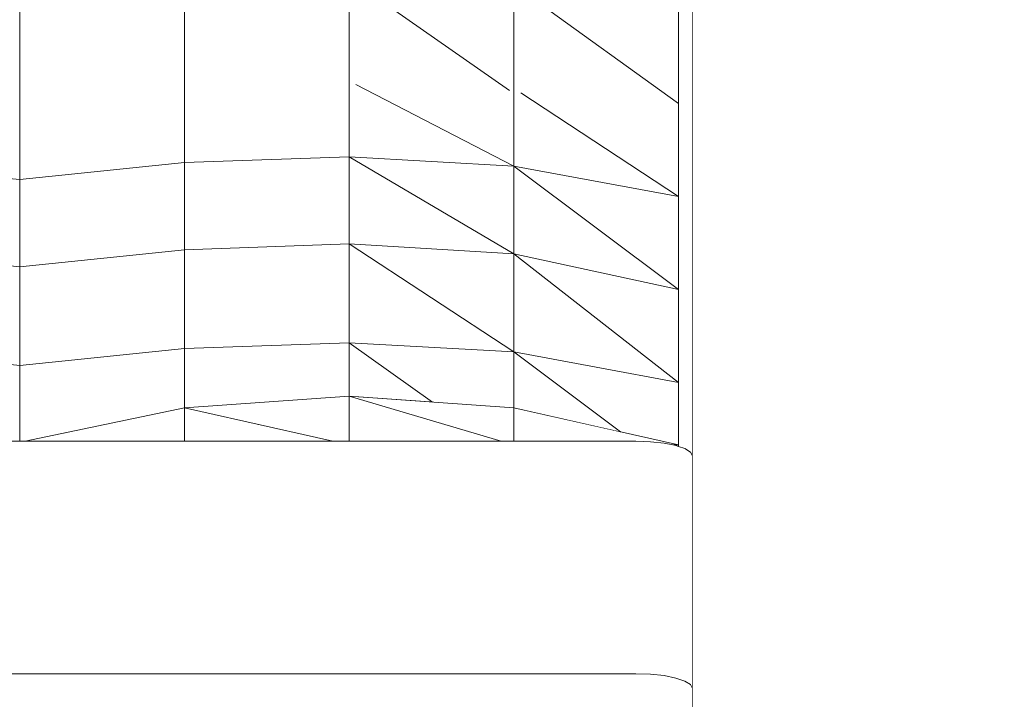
# Model space of a CAD drawing. Header units: millimetres. Extents: x -30280 to 100171, y -17460 to 4378.
# Tile 216 of 256: x 76127 to 76405, y -9442 to -9250. Entities that reach past the tile are written whole.
import ezdxf

# ---------------------------------------------------------------- set-up
doc = ezdxf.new("R2010")
doc.units = ezdxf.units.MM
doc.header["$MEASUREMENT"] = 0
doc.linetypes.add('Wipeout_Contour', pattern=[1000, 0, -1000])
doc.layers.add('Nuevo_09_EI_Mobiliari general', color=7, linetype='Continuous')
doc.layers.add('Nuevo_Ventanas Archicad', color=7, linetype='Continuous')
doc.layers.add('Nuevo_09_EI_Mobiliari general_Pluma_Nº__1', color=7, linetype='Continuous', lineweight=5)

# ---------------------------------------------------------------- blocks, each defined once
blk = doc.blocks.new('Elem Sección_286_3', base_point=(91863.52, -13459.98))
at = {"color": 254, "linetype": 'Wipeout_Contour', "lineweight": 0, "ltscale": 306672.569847}
blk.add_wipeout([(76080.86, -9270.03), (76080.86, -9290.84), (76127.36, -9295.63), (76127.36, -9274.18)], dxfattribs=at).dxf.layer = 'Nuevo_09_EI_Mobiliari general'
at = {"color": 254, "linetype": 'Wipeout_Contour', "lineweight": 0, "ltscale": 230423.957705}
blk.add_wipeout([(76220.36, -9369.55), (76263.36, -9369.55), (76220.36, -9356.83)], dxfattribs=at).dxf.layer = 'Nuevo_09_EI_Mobiliari general'
at = {"color": 254, "linetype": 'Wipeout_Contour', "lineweight": 0, "ltscale": 230284.81133}
blk.add_wipeout([(76215.77, -9369.55), (76173.86, -9360.11), (76173.86, -9369.55)], dxfattribs=at).dxf.layer = 'Nuevo_09_EI_Mobiliari general'
at = {"color": 254, "linetype": 'Wipeout_Contour', "lineweight": 0, "ltscale": 538085.724625}
blk.add_wipeout([(76266.86, -9360.11), (76266.86, -9369.55), (76301.36, -9369.55), (76305.5, -9369.69), (76309.36, -9370.1), (76311.78, -9370.58), (76313.36, -9370.58)], dxfattribs=at).dxf.layer = 'Nuevo_09_EI_Mobiliari general'
at = {"color": 254, "linetype": 'Wipeout_Contour', "lineweight": 0, "ltscale": 307578.202165}
blk.add_wipeout([(76317.36, -9373.69), (76316.82, -9372.62), (76316.82, -9438.27), (76317.36, -9439.34)], dxfattribs=at).dxf.layer = 'Nuevo_09_EI_Mobiliari general'
at = {"color": 254, "linetype": 'Wipeout_Contour', "lineweight": 0, "ltscale": 306683.664633}
blk.add_wipeout([(76080.86, -9290.84), (76080.86, -9315.45), (76127.36, -9320.24), (76127.36, -9295.63)], dxfattribs=at).dxf.layer = 'Nuevo_09_EI_Mobiliari general'
at = {"color": 254, "linetype": 'Wipeout_Contour', "lineweight": 0, "ltscale": 307307.760175}
blk.add_wipeout([(76220.36, -9356.83), (76263.36, -9369.55), (76266.86, -9369.55), (76266.86, -9360.11)], dxfattribs=at).dxf.layer = 'Nuevo_09_EI_Mobiliari general'
at = {"color": 254, "linetype": 'Wipeout_Contour', "lineweight": 0, "ltscale": 307543.281139}
blk.add_wipeout([(76313.36, -9370.58), (76311.78, -9370.58), (76312.68, -9370.76), (76313.36, -9370.99)], dxfattribs=at).dxf.layer = 'Nuevo_09_EI_Mobiliari general'
at = {"color": 254, "linetype": 'Wipeout_Contour', "lineweight": 0, "ltscale": 307573.440897}
blk.add_wipeout([(76316.82, -9438.27), (76316.82, -9372.62), (76315.22, -9371.62), (76315.22, -9437.27)], dxfattribs=at).dxf.layer = 'Nuevo_09_EI_Mobiliari general'
at = {"color": 254, "linetype": 'Wipeout_Contour', "lineweight": 0, "ltscale": 306696.425046}
blk.add_wipeout([(76080.86, -9315.45), (76080.86, -9343.33), (76127.36, -9348.12), (76127.36, -9320.24)], dxfattribs=at).dxf.layer = 'Nuevo_09_EI_Mobiliari general'
at = {"color": 254, "linetype": 'Wipeout_Contour', "lineweight": 0, "ltscale": 230546.636265}
blk.add_wipeout([(76266.86, -9344.29), (76266.86, -9360.11), (76297.02, -9366.91)], dxfattribs=at).dxf.layer = 'Nuevo_09_EI_Mobiliari general'
at = {"color": 254, "linetype": 'Wipeout_Contour', "lineweight": 0, "ltscale": 307122.083617}
blk.add_wipeout([(76220.36, -9356.83), (76173.86, -9360.11), (76215.77, -9369.55), (76220.36, -9369.55)], dxfattribs=at).dxf.layer = 'Nuevo_09_EI_Mobiliari general'
at = {"color": 254, "linetype": 'Wipeout_Contour', "lineweight": 0, "ltscale": 307564.766993}
blk.add_wipeout([(76315.22, -9437.27), (76315.22, -9371.62), (76312.68, -9370.76), (76312.68, -9436.41)], dxfattribs=at).dxf.layer = 'Nuevo_09_EI_Mobiliari general'
at = {"color": 254, "linetype": 'Wipeout_Contour', "lineweight": 0, "ltscale": 230399.915663}
blk.add_wipeout([(76220.36, -9341.7), (76220.36, -9356.83), (76243.93, -9358.5)], dxfattribs=at).dxf.layer = 'Nuevo_09_EI_Mobiliari general'
at = {"color": 254, "linetype": 'Wipeout_Contour', "lineweight": 0, "ltscale": 230197.582694}
blk.add_wipeout([(76173.86, -9360.11), (76128.88, -9369.55), (76173.86, -9369.55)], dxfattribs=at).dxf.layer = 'Nuevo_09_EI_Mobiliari general'
at = {"color": 254, "linetype": 'Wipeout_Contour', "lineweight": 0, "ltscale": 307552.77154}
blk.add_wipeout([(76312.68, -9436.41), (76312.68, -9370.76), (76309.36, -9370.1), (76309.36, -9435.75)], dxfattribs=at).dxf.layer = 'Nuevo_09_EI_Mobiliari general'
at = {"color": 254, "linetype": 'Wipeout_Contour', "lineweight": 0, "ltscale": 307538.271993}
blk.add_wipeout([(76309.36, -9435.75), (76309.36, -9370.1), (76305.5, -9369.69), (76305.5, -9435.34)], dxfattribs=at).dxf.layer = 'Nuevo_09_EI_Mobiliari general'
at = {"color": 254, "linetype": 'Wipeout_Contour', "lineweight": 0, "ltscale": 307522.256467}
blk.add_wipeout([(76305.5, -9435.34), (76305.5, -9369.69), (76301.36, -9369.55), (76301.36, -9435.2)], dxfattribs=at).dxf.layer = 'Nuevo_09_EI_Mobiliari general'
at = {"color": 254, "linetype": 'Wipeout_Contour', "lineweight": 0, "ltscale": 306084.915123}
blk.add_wipeout([(75581.36, -9435.2), (76301.36, -9435.2), (76301.36, -9369.55), (75581.36, -9369.55)], dxfattribs=at).dxf.layer = 'Nuevo_09_EI_Mobiliari general'
at = {"color": 254, "linetype": 'Wipeout_Contour', "lineweight": 0, "ltscale": 384350.358632}
blk.add_wipeout([(76313.36, -9352.91), (76266.86, -9344.29), (76297.02, -9366.91), (76300.34, -9367.65), (76313.36, -9370.58)], dxfattribs=at).dxf.layer = 'Nuevo_09_EI_Mobiliari general'
at = {"color": 254, "linetype": 'Wipeout_Contour', "lineweight": 0, "ltscale": 3979395.991536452}
blk.add_wipeout([(75565.36, -9439.34), (75565.36, -9508.54), (75581.36, -9508.54), (75581.36, -9446.58), (75631.36, -9446.58), (75631.36, -9445.52), (75679.06, -9445.52), (75679.06, -9446.58), (75713.12, -9446.58), (75713.12, -9445.52), (75760.81, -9445.52), (75760.81, -9446.58), (75794.88, -9446.58), (75794.88, -9445.52), (75842.57, -9445.52), (75842.57, -9446.58), (75876.64, -9446.58), (75876.64, -9445.52), (75924.33, -9445.52), (75924.33, -9446.58), (75958.4, -9446.58), (75958.4, -9445.52), (76006.09, -9445.52), (76006.09, -9446.58), (76040.16, -9446.58), (76040.16, -9445.52), (76087.85, -9445.52), (76087.85, -9446.58), (76121.91, -9446.58), (76121.91, -9445.52), (76169.61, -9445.52), (76169.61, -9446.58), (76203.67, -9446.58), (76203.67, -9445.52), (76251.36, -9445.52), (76251.36, -9446.58), (76301.36, -9446.58), (76301.36, -9508.54), (76317.36, -9508.54), (76317.36, -9439.34), (76316.82, -9438.27), (76315.22, -9437.27), (76312.68, -9436.41), (76309.36, -9435.75), (76305.5, -9435.34), (76301.36, -9435.2), (75581.36, -9435.2), (75577.22, -9435.34), (75573.36, -9435.75), (75570.05, -9436.41), (75567.51, -9437.27), (75565.91, -9438.27)], dxfattribs=at).dxf.layer = 'Nuevo_09_EI_Mobiliari general'
at = {"layer": 'Nuevo_09_EI_Mobiliari general_Pluma_Nº__1', "color": 7, "linetype": 'Continuous', "lineweight": 5}
for p, q in [((76305.5, -9369.69), (76301.36, -9369.55)), ((76309.36, -9370.1), (76305.5, -9369.69)), ((76311.78, -9370.58), (76309.36, -9370.1)), ((76301.36, -9435.2), (75581.36, -9435.2)), ((76305.5, -9435.34), (76301.36, -9435.2)), ((76309.36, -9435.75), (76305.5, -9435.34)), ((76312.68, -9436.41), (76309.36, -9435.75)), ((76315.22, -9437.27), (76312.68, -9436.41)), ((76316.82, -9438.27), (76315.22, -9437.27)), ((76317.36, -9439.34), (76316.82, -9438.27)), ((76317.36, -9508.54), (76317.36, -9439.34))]:
    blk.add_line(p, q, dxfattribs=at)
at = {"color": 254, "linetype": 'Wipeout_Contour', "lineweight": 0, "ltscale": 307282.59407}
blk.add_wipeout([(76220.36, -9341.7), (76243.93, -9358.5), (76266.86, -9360.11), (76266.86, -9344.29)], dxfattribs=at).dxf.layer = 'Nuevo_09_EI_Mobiliari general'
at = {"layer": 'Nuevo_09_EI_Mobiliari general_Pluma_Nº__1', "color": 7, "linetype": 'Continuous', "lineweight": 5}
blk.add_line((76266.86, -9369.55), (76266.86, -9360.11), dxfattribs=at)
at = {"color": 254, "linetype": 'Wipeout_Contour', "lineweight": 0, "ltscale": 230555.867497}
blk.add_wipeout([(76313.36, -9352.91), (76266.86, -9316.57), (76266.86, -9344.29)], dxfattribs=at).dxf.layer = 'Nuevo_09_EI_Mobiliari general'
at = {"color": 254, "linetype": 'Wipeout_Contour', "lineweight": 0, "ltscale": 307074.754382}
blk.add_wipeout([(76173.86, -9360.11), (76220.36, -9356.83), (76220.36, -9341.7), (76173.86, -9343.33)], dxfattribs=at).dxf.layer = 'Nuevo_09_EI_Mobiliari general'
at = {"layer": 'Nuevo_09_EI_Mobiliari general_Pluma_Nº__1', "color": 7, "linetype": 'Continuous', "lineweight": 5}
for p in [(76266.86, -9360.11), (76220.36, -9369.55), (76263.36, -9369.55)]:
    blk.add_line(p, (76220.36, -9356.83), dxfattribs=at)
at = {"color": 254, "linetype": 'Wipeout_Contour', "lineweight": 0, "ltscale": 230598.831764}
blk.add_wipeout([(76313.36, -9352.91), (76313.36, -9326.67), (76266.86, -9316.57)], dxfattribs=at).dxf.layer = 'Nuevo_09_EI_Mobiliari general'
at = {"color": 254, "linetype": 'Wipeout_Contour', "lineweight": 0, "ltscale": 383596.282087}
blk.add_wipeout([(76127.36, -9348.12), (76127.36, -9369.55), (76128.88, -9369.55), (76173.86, -9360.11), (76173.86, -9343.33)], dxfattribs=at).dxf.layer = 'Nuevo_09_EI_Mobiliari general'
at = {"layer": 'Nuevo_09_EI_Mobiliari general_Pluma_Nº__1', "color": 7, "linetype": 'Continuous', "lineweight": 5}
for p, q in [((76220.36, -9356.83), (76173.86, -9360.11)), ((76173.86, -9360.11), (76128.88, -9369.55)), ((76173.86, -9369.55), (76173.86, -9360.11)), ((76215.77, -9369.55), (76173.86, -9360.11)), ((76301.36, -9369.55), (75581.36, -9369.55))]:
    blk.add_line(p, q, dxfattribs=at)
at = {"color": 254, "linetype": 'Wipeout_Contour', "lineweight": 0, "ltscale": 230415.721356}
blk.add_wipeout([(76220.36, -9341.7), (76266.86, -9344.29), (76220.36, -9313.82)], dxfattribs=at).dxf.layer = 'Nuevo_09_EI_Mobiliari general'
at = {"color": 254, "linetype": 'Wipeout_Contour', "lineweight": 0, "ltscale": 230457.733025}
blk.add_wipeout([(76266.86, -9316.57), (76220.36, -9313.82), (76266.86, -9344.29)], dxfattribs=at).dxf.layer = 'Nuevo_09_EI_Mobiliari general'
at = {"layer": 'Nuevo_09_EI_Mobiliari general_Pluma_Nº__1', "color": 7, "linetype": 'Continuous', "lineweight": 5}
for p in [(76266.86, -9360.11), (76297.02, -9366.91)]:
    blk.add_line(p, (76266.86, -9344.29), dxfattribs=at)
at = {"color": 254, "linetype": 'Wipeout_Contour', "lineweight": 0, "ltscale": 230546.306983}
blk.add_wipeout([(76313.36, -9326.67), (76266.86, -9291.8), (76266.86, -9316.57)], dxfattribs=at).dxf.layer = 'Nuevo_09_EI_Mobiliari general'
at = {"color": 254, "linetype": 'Wipeout_Contour', "lineweight": 0, "ltscale": 307064.101535}
blk.add_wipeout([(76220.36, -9341.7), (76220.36, -9313.82), (76173.86, -9315.45), (76173.86, -9343.33)], dxfattribs=at).dxf.layer = 'Nuevo_09_EI_Mobiliari general'
at = {"layer": 'Nuevo_09_EI_Mobiliari general_Pluma_Nº__1', "color": 7, "linetype": 'Continuous', "lineweight": 5}
for p in [(76266.86, -9344.29), (76220.36, -9356.83), (76243.93, -9358.5)]:
    blk.add_line(p, (76220.36, -9341.7), dxfattribs=at)
at = {"color": 254, "linetype": 'Wipeout_Contour', "lineweight": 0, "ltscale": 230589.459968}
blk.add_wipeout([(76313.36, -9326.67), (76313.36, -9300.42), (76266.86, -9291.8)], dxfattribs=at).dxf.layer = 'Nuevo_09_EI_Mobiliari general'
at = {"color": 254, "linetype": 'Wipeout_Contour', "lineweight": 0, "ltscale": 306881.043865}
blk.add_wipeout([(76173.86, -9343.33), (76173.86, -9315.45), (76127.36, -9320.24), (76127.36, -9348.12)], dxfattribs=at).dxf.layer = 'Nuevo_09_EI_Mobiliari general'
at = {"layer": 'Nuevo_09_EI_Mobiliari general_Pluma_Nº__1', "color": 7, "linetype": 'Continuous', "lineweight": 5}
for p, q in [((76220.36, -9341.7), (76173.86, -9343.33)), ((76080.86, -9343.33), (76127.36, -9348.12)), ((76173.86, -9343.33), (76127.36, -9348.12)), ((76173.86, -9360.11), (76173.86, -9343.33)), ((76127.36, -9348.12), (76127.36, -9369.55))]:
    blk.add_line(p, q, dxfattribs=at)
at = {"color": 254, "linetype": 'Wipeout_Contour', "lineweight": 0, "ltscale": 230405.985987}
blk.add_wipeout([(76220.36, -9313.82), (76266.86, -9316.57), (76220.36, -9289.21)], dxfattribs=at).dxf.layer = 'Nuevo_09_EI_Mobiliari general'
at = {"color": 254, "linetype": 'Wipeout_Contour', "lineweight": 0, "ltscale": 230448.386268}
blk.add_wipeout([(76266.86, -9291.8), (76220.36, -9289.21), (76266.86, -9316.57)], dxfattribs=at).dxf.layer = 'Nuevo_09_EI_Mobiliari general'
at = {"layer": 'Nuevo_09_EI_Mobiliari general_Pluma_Nº__1', "color": 7, "linetype": 'Continuous', "lineweight": 5}
blk.add_line((76266.86, -9344.29), (76266.86, -9316.57), dxfattribs=at)
at = {"color": 254, "linetype": 'Wipeout_Contour', "lineweight": 0, "ltscale": 307368.221667}
blk.add_wipeout([(76266.86, -9270.45), (76266.86, -9291.8), (76313.36, -9300.42), (76268.85, -9271.17)], dxfattribs=at).dxf.layer = 'Nuevo_09_EI_Mobiliari general'
at = {"color": 254, "linetype": 'Wipeout_Contour', "lineweight": 0, "ltscale": 307051.360794}
blk.add_wipeout([(76220.36, -9313.82), (76220.36, -9289.21), (76173.86, -9290.84), (76173.86, -9315.45)], dxfattribs=at).dxf.layer = 'Nuevo_09_EI_Mobiliari general'
at = {"layer": 'Nuevo_09_EI_Mobiliari general_Pluma_Nº__1', "color": 7, "linetype": 'Continuous', "lineweight": 5}
for p in [(76266.86, -9316.57), (76220.36, -9341.7), (76266.86, -9344.29)]:
    blk.add_line(p, (76220.36, -9313.82), dxfattribs=at)
at = {"color": 254, "linetype": 'Wipeout_Contour', "lineweight": 0, "ltscale": 307181.668189}
blk.add_wipeout([(76220.36, -9268.61), (76220.36, -9289.21), (76266.86, -9291.8), (76222.28, -9268.74)], dxfattribs=at).dxf.layer = 'Nuevo_09_EI_Mobiliari general'
at = {"color": 254, "linetype": 'Wipeout_Contour', "lineweight": 0, "ltscale": 230582.567449}
blk.add_wipeout([(76268.85, -9271.17), (76313.36, -9300.42), (76313.36, -9274.18)], dxfattribs=at).dxf.layer = 'Nuevo_09_EI_Mobiliari general'
at = {"color": 254, "linetype": 'Wipeout_Contour', "lineweight": 0, "ltscale": 306868.291127}
blk.add_wipeout([(76173.86, -9315.45), (76173.86, -9290.84), (76127.36, -9295.63), (76127.36, -9320.24)], dxfattribs=at).dxf.layer = 'Nuevo_09_EI_Mobiliari general'
at = {"layer": 'Nuevo_09_EI_Mobiliari general_Pluma_Nº__1', "color": 7, "linetype": 'Continuous', "lineweight": 5}
for p, q in [((76220.36, -9313.82), (76173.86, -9315.45)), ((76080.86, -9315.45), (76127.36, -9320.24)), ((76173.86, -9315.45), (76127.36, -9320.24)), ((76173.86, -9343.33), (76173.86, -9315.45)), ((76127.36, -9320.24), (76127.36, -9348.12))]:
    blk.add_line(p, q, dxfattribs=at)
at = {"color": 254, "linetype": 'Wipeout_Contour', "lineweight": 0, "ltscale": 307040.388791}
blk.add_wipeout([(76220.36, -9289.21), (76220.36, -9268.61), (76173.86, -9270.03), (76173.86, -9290.84)], dxfattribs=at).dxf.layer = 'Nuevo_09_EI_Mobiliari general'
at = {"color": 254, "linetype": 'Wipeout_Contour', "lineweight": 0, "ltscale": 307268.732507}
blk.add_wipeout([(76265.65, -9270.43), (76222.28, -9268.74), (76266.86, -9291.8), (76266.86, -9270.45)], dxfattribs=at).dxf.layer = 'Nuevo_09_EI_Mobiliari general'
at = {"layer": 'Nuevo_09_EI_Mobiliari general_Pluma_Nº__1', "color": 7, "linetype": 'Continuous', "lineweight": 5}
for p, q in [((76266.86, -9291.8), (76220.36, -9289.21)), ((76220.36, -9313.82), (76220.36, -9289.21)), ((76266.86, -9316.57), (76220.36, -9289.21)), ((76266.86, -9316.57), (76266.86, -9291.8))]:
    blk.add_line(p, q, dxfattribs=at)
at = {"color": 254, "linetype": 'Wipeout_Contour', "lineweight": 0, "ltscale": 307358.999752}
blk.add_wipeout([(76266.86, -9240.56), (76266.86, -9270.45), (76268.85, -9271.17), (76313.36, -9274.18)], dxfattribs=at).dxf.layer = 'Nuevo_09_EI_Mobiliari general'
at = {"color": 254, "linetype": 'Wipeout_Contour', "lineweight": 0, "ltscale": 306857.202968}
blk.add_wipeout([(76173.86, -9290.84), (76173.86, -9270.03), (76127.36, -9274.18), (76127.36, -9295.63)], dxfattribs=at).dxf.layer = 'Nuevo_09_EI_Mobiliari general'
at = {"layer": 'Nuevo_09_EI_Mobiliari general_Pluma_Nº__1', "color": 7, "linetype": 'Continuous', "lineweight": 5}
for p, q in [((76220.36, -9289.21), (76173.86, -9290.84)), ((76080.86, -9290.84), (76127.36, -9295.63)), ((76173.86, -9290.84), (76127.36, -9295.63)), ((76173.86, -9315.45), (76173.86, -9290.84)), ((76127.36, -9295.63), (76127.36, -9320.24))]:
    blk.add_line(p, q, dxfattribs=at)
at = {"color": 254, "linetype": 'Wipeout_Contour', "lineweight": 0, "ltscale": 230570.400091}
blk.add_wipeout([(76313.36, -9274.18), (76313.36, -9246.36), (76266.86, -9240.56)], dxfattribs=at).dxf.layer = 'Nuevo_09_EI_Mobiliari general'
at = {"color": 254, "linetype": 'Wipeout_Contour', "lineweight": 0, "ltscale": 461221.232214}
blk.add_wipeout([(76313.36, -9162.92), (76313.36, -9218.55), (76313.36, -9246.36), (76313.36, -9274.18), (76317.36, -9274.18), (76317.36, -9162.92)], dxfattribs=at).dxf.layer = 'Nuevo_09_EI_Mobiliari general'
at = {"color": 254, "linetype": 'Wipeout_Contour', "lineweight": 0, "ltscale": 307171.925556}
blk.add_wipeout([(76220.36, -9268.61), (76222.28, -9268.74), (76265.65, -9270.43), (76220.36, -9238.82)], dxfattribs=at).dxf.layer = 'Nuevo_09_EI_Mobiliari general'
at = {"color": 254, "linetype": 'Wipeout_Contour', "lineweight": 0, "ltscale": 307257.152811}
blk.add_wipeout([(76266.86, -9240.56), (76220.36, -9238.82), (76265.65, -9270.43), (76266.86, -9270.45)], dxfattribs=at).dxf.layer = 'Nuevo_09_EI_Mobiliari general'
at = {"color": 254, "linetype": 'Wipeout_Contour', "lineweight": 0, "ltscale": 538199.905171}
blk.add_wipeout([(76317.36, -9274.18), (76313.36, -9274.18), (76313.36, -9370.99), (76315.22, -9371.62), (76316.82, -9372.62), (76317.27, -9373.51), (76317.36, -9373.69)], dxfattribs=at).dxf.layer = 'Nuevo_09_EI_Mobiliari general'
at = {"layer": 'Nuevo_09_EI_Mobiliari general_Pluma_Nº__1', "color": 7, "linetype": 'Continuous', "lineweight": 5}
for p, q in [((76317.36, -9162.92), (76317.36, -9274.18)), ((76266.86, -9270.45), (76266.86, -9240.56)), ((76313.36, -9274.18), (76266.86, -9240.56)), ((76313.36, -9274.18), (76313.36, -9246.36)), ((76266.86, -9291.8), (76222.28, -9268.74)), ((76266.86, -9291.8), (76266.86, -9270.45)), ((76313.36, -9300.42), (76268.85, -9271.17)), ((76313.36, -9300.42), (76313.36, -9274.18)), ((76317.36, -9274.18), (76317.36, -9373.69)), ((76313.36, -9300.42), (76266.86, -9291.8)), ((76313.36, -9326.67), (76266.86, -9291.8)), ((76313.36, -9326.67), (76313.36, -9300.42)), ((76313.36, -9326.67), (76266.86, -9316.57)), ((76313.36, -9352.91), (76266.86, -9316.57)), ((76313.36, -9352.91), (76313.36, -9326.67)), ((76313.36, -9352.91), (76266.86, -9344.29)), ((76313.36, -9370.58), (76313.36, -9352.91)), ((76313.36, -9370.58), (76266.86, -9360.11)), ((76313.36, -9370.58), (76311.78, -9370.58)), ((76312.68, -9370.76), (76311.78, -9370.58)), ((76313.36, -9370.99), (76312.68, -9370.76)), ((76313.36, -9370.99), (76313.36, -9370.58)), ((76315.22, -9371.62), (76313.36, -9370.99)), ((76316.82, -9372.62), (76315.22, -9371.62)), ((76317.36, -9373.69), (76316.82, -9372.62)), ((76317.36, -9439.34), (76317.36, -9373.69))]:
    blk.add_line(p, q, dxfattribs=at)
at = {"color": 254, "linetype": 'Wipeout_Contour', "lineweight": 0, "ltscale": 307028.160833}
blk.add_wipeout([(76220.36, -9238.82), (76173.86, -9239.92), (76173.86, -9270.03), (76220.36, -9268.61)], dxfattribs=at).dxf.layer = 'Nuevo_09_EI_Mobiliari general'
at = {"layer": 'Nuevo_09_EI_Mobiliari general_Pluma_Nº__1', "color": 7, "linetype": 'Continuous', "lineweight": 5}
for p, q in [((76220.36, -9268.61), (76220.36, -9238.82)), ((76265.65, -9270.43), (76220.36, -9238.82)), ((76220.36, -9289.21), (76220.36, -9268.61))]:
    blk.add_line(p, q, dxfattribs=at)
at = {"color": 254, "linetype": 'Wipeout_Contour', "lineweight": 0, "ltscale": 306844.709691}
blk.add_wipeout([(76173.86, -9239.92), (76127.36, -9243.14), (76127.36, -9274.18), (76173.86, -9270.03)], dxfattribs=at).dxf.layer = 'Nuevo_09_EI_Mobiliari general'
at = {"layer": 'Nuevo_09_EI_Mobiliari general_Pluma_Nº__1', "color": 7, "linetype": 'Continuous', "lineweight": 5}
for p, q in [((76173.86, -9270.03), (76173.86, -9239.92)), ((76127.36, -9243.14), (76127.36, -9274.18)), ((76173.86, -9290.84), (76173.86, -9270.03)), ((76127.36, -9274.18), (76127.36, -9295.63))]:
    blk.add_line(p, q, dxfattribs=at)
blk = doc.blocks.new('Elem Sección_318_3', base_point=(91863.52, -13459.98))
at = {"color": 254, "linetype": 'Wipeout_Contour', "lineweight": 0, "ltscale": 7743803.953411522}
blk.add_wipeout([(75508.49, -9759.98), (75581.36, -9759.98), (75581.36, -9572.72), (75565.36, -9572.72), (75565.36, -9465.33), (75565.36, -9427.32), (75565.36, -9115.01), (75565.36, -9105.4), (75565.36, -9059.76), (75565.91, -9055.67), (75567.51, -9051.85), (75569.36, -9049.46), (75569.36, -9047.89), (75570.94, -9047.89), (75573.36, -9046.05), (75577.22, -9044.47), (75581.36, -9043.93), (76301.36, -9043.93), (76305.5, -9044.47), (76309.36, -9046.05), (76311.78, -9047.89), (76313.36, -9047.89), (76313.36, -9049.46), (76315.22, -9051.85), (76316.82, -9055.67), (76317.36, -9059.76), (76317.36, -9105.4), (76317.36, -9115.01), (76317.36, -9467.64), (76317.36, -9482.6), (76317.36, -9501.04), (76317.36, -9508.54), (76317.36, -9572.72), (76301.36, -9572.72), (76301.36, -9759.98), (76480.4, -9759.98), (76480.4, -9572.72), (76464.4, -9572.72), (76464.4, -9059.76), (76464.95, -9055.67), (76466.54, -9051.85), (76468.4, -9049.46), (76468.4, -9047.89), (76469.98, -9047.89), (76472.4, -9046.05), (76476.26, -9044.47), (76480.4, -9043.93), (77200.4, -9043.93), (77204.54, -9044.47), (77208.4, -9046.05), (77210.82, -9047.89), (77212.4, -9047.89), (77212.4, -9049.46), (77214.26, -9051.85), (77215.86, -9055.67), (77216.4, -9059.76), (77216.4, -9467.64), (77216.4, -9501.04), (77216.4, -9572.72), (77200.4, -9572.72), (77200.4, -9759.98), (77392.66, -9759.98), (77392.66, -9572.72), (77376.66, -9572.72), (77376.66, -9508.54), (77376.66, -9501.04), (77376.66, -9482.6), (77376.66, -9443.87), (77376.66, -9115.01), (77376.66, -9105.4), (77376.66, -9059.76), (77377.21, -9055.67), (77378.8, -9051.85), (77380.66, -9049.46), (77380.66, -9047.89), (77382.24, -9047.89), (77384.66, -9046.05), (77388.52, -9044.47), (77392.66, -9043.93), (78112.66, -9043.93), (78116.8, -9044.47), (78120.66, -9046.05), (78123.08, -9047.89), (78124.66, -9047.89), (78124.66, -9049.46), (78126.52, -9051.85), (78128.11, -9055.67), (78128.66, -9059.76), (78128.66, -9105.4), (78128.66, -9115.01), (78128.66, -9443.87), (78128.66, -9482.6), (78128.66, -9501.04), (78128.66, -9508.54), (78128.66, -9572.72), (78112.66, -9572.72), (78112.66, -9759.98), (78598.47, -9759.98), (78598.47, -7749.98), (75508.49, -7749.98)], dxfattribs=at).dxf.layer = 'Nuevo_Ventanas Archicad'

msp = doc.modelspace()

# ---------------------------------------------------------------- block references
at = {"layer": 'Nuevo_09_EI_Mobiliari general', "lineweight": 0}
msp.add_blockref('Elem Sección_286_3', (91863.52, -13459.98), dxfattribs=at)

# ---------------------------------------------------------------- next in the draw order: block references
at = {"layer": 'Nuevo_Ventanas Archicad', "lineweight": 0}
msp.add_blockref('Elem Sección_318_3', (91863.52, -13459.98), dxfattribs=at)

doc.saveas('drawing.dxf')
